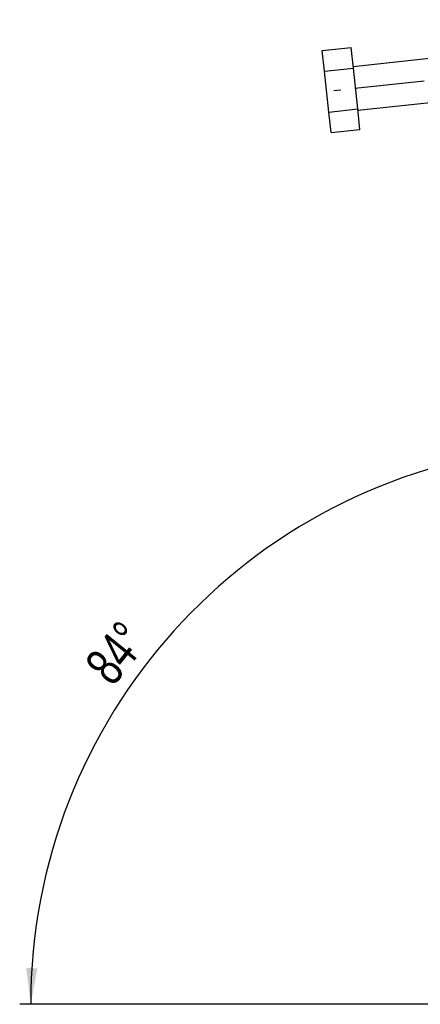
# Model space of a CAD drawing. Extents: x 31 to 371, y 23 to 290.
# Tile 13 of 26: x 266 to 302, y 32 to 122. Entities that reach past the tile are written whole.
import ezdxf

# ---------------------------------------------------------------- set-up
doc = ezdxf.new("R2010")
doc.units = 0
doc.linetypes.add('CENTERX2', pattern=[20.32, 12.7, -2.54, 2.54, -2.54])
doc.layers.get('0').update_dxf_attribs({"linetype": 'CONTINUOUS'})
doc.styles.add('SLDTEXTSTYLE0', font='TXT', dxfattribs={"width": 0.75})
doc.dimstyles.new('SLDDIMSTYLE4', dxfattribs={"dimtxt": 3.5, "dimasz": 3.302, "dimexe": 0, "dimexo": 0.0625, "dimgap": 0.875, "dimtad": 1, "dimdec": 4, "dimlfac": 2, "dimzin": 12, "dimtxsty": 'SLDTEXTSTYLE0', "dimsah": 1, "dimcen": 0.09, "dimazin": 3, "dimtfac": 1, "dimtdec": 0, "dimtofl": 0, "dimtmove": 0, "dimatfit": 3, "dimtolj": 1, "dimtzin": 12})

# ---------------------------------------------------------------- blocks, each defined once
blk = doc.blocks.new('_D_8')
at = {"color": 218, "linetype": 'CONTINUOUS'}
blk.add_line((304.805, 32.26), (265.516, 32.26), dxfattribs=at)
blk.add_arc((317.448, 32.26), 50.933, 96.09523, 180, dxfattribs=at)
for points in [[(312.04, 82.905), (308.7, 82.951), (308.84, 81.945)], [(266.516, 32.26), (267.13, 35.544), (266.115, 35.576)]]:
    blk.add_solid(points, dxfattribs=at)
at = {"color": 218, "linetype": 'CONTINUOUS', "insert": (271.264, 63.332, 0.05), "char_height": 3.5, "attachment_point": 1, "rotation": 50.97517, "style": 'SLDTEXTSTYLE0'}
blk.add_mtext('84°', dxfattribs=at)

msp = doc.modelspace()

# ---------------------------------------------------------------- linework, layer by layer
at = {"color": 7, "linetype": 'CONTINUOUS'}
for p, q in [((293.08026, 119.191146), (295.715279, 119.472524)), ((295.914517, 117.606742), (295.715279, 119.472524)), ((293.279497, 117.325364), (293.08026, 119.191146)), ((303.9556, 118.589727), (295.901392, 117.729655)), ((293.279497, 117.325364), (295.914517, 117.606742)), ((296.312991, 113.875179), (295.914517, 117.606742)), ((293.677972, 113.5938), (293.279497, 117.325364)), ((296.326116, 113.752267), (304.380325, 114.612339)), ((293.677972, 113.5938), (296.312991, 113.875179)), ((293.877209, 111.728022), (293.677972, 113.5938)), ((296.512228, 112.009401), (296.312991, 113.875179)), ((293.877209, 111.728022), (296.512228, 112.009401))]:
    msp.add_line(p, q, dxfattribs=at)
at = {"color": 218, "linetype": 'CENTERX2', "ltscale": 0.5}
msp.add_line((332.655999, 119.643122), (294.12506, 115.5286), dxfattribs=at)

# ---------------------------------------------------------------- dimensions: what is measured, and where the dimension line sits
at = {"color": 218, "linetype": 'CONTINUOUS'}
dim = msp.add_angular_dim_2l(base=(279.569828, 66.308917), line1=((305.805268, 32.259763), (319.305268, 32.259763)), line2=((307.864266, 122.012465), (313.096725, 73.012465)), dimstyle='SLDDIMSTYLE4', dxfattribs=at)
dim.commit()
dim.dimension.update_dxf_attribs({"geometry": '_D_8', "text_midpoint": (277.88026, 64.32989), "dimtype": 162})

doc.saveas('drawing.dxf')
